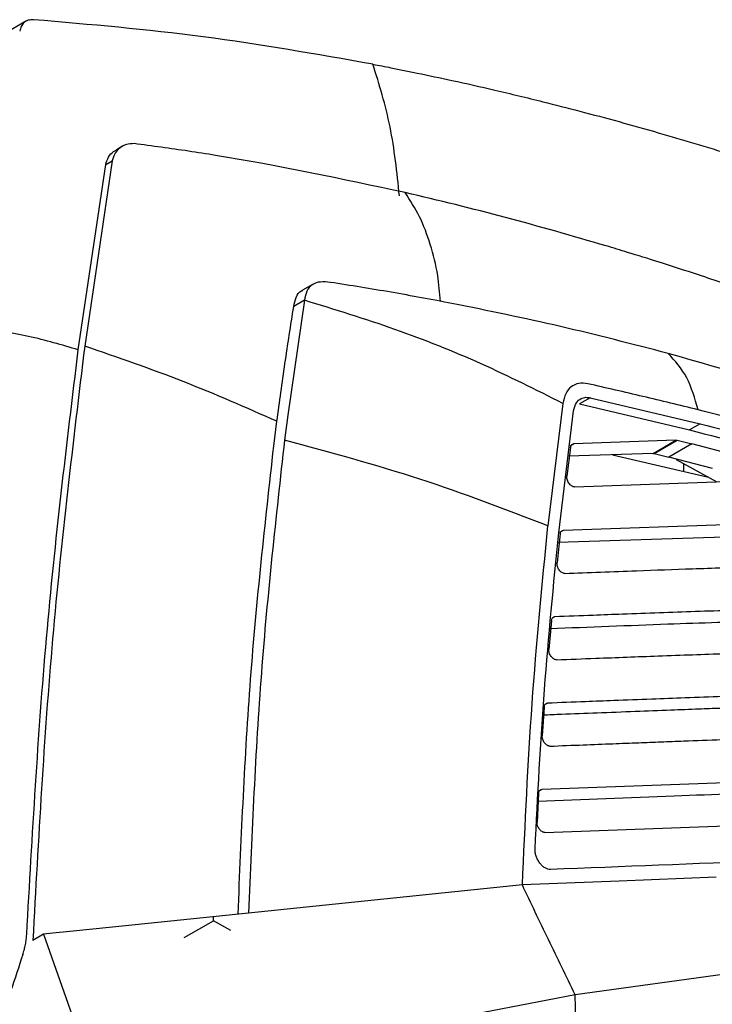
# Model space of a CAD drawing. Extents: x 106 to 315, y 19 to 260.
# Tile 54 of 132: x 275 to 288, y 80 to 99. Entities that reach past the tile are written whole.
import ezdxf

# ---------------------------------------------------------------- set-up
doc = ezdxf.new("R2010")
doc.units = 0
doc.layers.get('0').update_dxf_attribs({"linetype": 'CONTINUOUS'})

msp = doc.modelspace()

# ---------------------------------------------------------------- linework, layer by layer
at = {"color": 7, "linetype": 'CONTINUOUS'}
for p, q in [((274.763, 98.774), (273.936, 98.297)), ((276.369, 96.152), (275.854, 92.682)), ((276.248, 96.082), (276.369, 96.152)), ((275.733, 92.612), (276.248, 96.082)), ((280.136, 93.843), (279.939, 93.731)), ((279.976, 93.54), (279.661, 91.389)), ((279.976, 93.54), (279.774, 93.424)), ((285.334, 91.715), (285.131, 91.598)), ((285.334, 91.715), (287.397, 91.227)), ((284.819, 91.608), (284.54, 89.315)), ((285.131, 91.598), (287.195, 91.11)), ((279.661, 91.389), (279.601, 90.921)), ((284.743, 89.183), (285.022, 91.47)), ((279.399, 90.804), (279.459, 91.273)), ((287.397, 91.227), (287.195, 91.11)), ((284.964, 90.784), (284.895, 90.243)), ((286.941, 90.919), (285.023, 90.848)), ((286.512, 90.671), (286.941, 90.919)), ((286.531, 90.669), (286.961, 90.917)), ((287.237, 90.849), (286.805, 90.599)), ((286.941, 90.919), (286.961, 90.917)), ((286.961, 90.917), (287.237, 90.849)), ((288.811, 90.442), (287.237, 90.849)), ((286.512, 90.671), (284.918, 90.62)), ((285.748, 90.647), (287.549, 90.224)), ((286.512, 90.671), (286.531, 90.669)), ((286.531, 90.669), (286.805, 90.599)), ((287.623, 90.386), (286.805, 90.599)), ((286.943, 90.556), (287.708, 90.137)), ((287.091, 90.332), (287.091, 90.475)), ((285.039, 90.043), (288.871, 90.178)), ((292.031, 89.475), (284.828, 89.228)), ((289.789, 89.164), (284.726, 89.001)), ((284.769, 89.162), (284.744, 88.935)), ((284.744, 88.935), (284.711, 88.621)), ((284.605, 87.54), (284.558, 87)), ((284.472, 85.92), (284.434, 85.38)), ((295.827, 84.781), (284.426, 84.374)), ((284.366, 84.301), (284.336, 83.761)), ((284.481, 83.569), (295.486, 83.978)), ((284.061, 82.586), (278.927, 82.059)), ((277.722, 81.602), (278.268, 81.916)), ((278.268, 81.916), (278.268, 81.992)), ((278.591, 81.73), (278.268, 81.916)), ((275.083, 81.665), (274.881, 81.548)), ((275.083, 81.665), (275.767, 79.713)), ((288.448, 80.992), (285.051, 80.528)), ((285.051, 80.528), (280.03, 79.564))]:
    msp.add_line(p, q, dxfattribs=at)
at = {"color": 8, "linetype": 'CONTINUOUS'}
for p, q in [((285.023, 90.848), (284.954, 90.808)), ((284.828, 89.228), (284.759, 89.189)), ((284.665, 87.609), (284.62, 87.584)), ((284.532, 85.991), (284.487, 85.965)), ((284.426, 84.374), (284.381, 84.348))]:
    msp.add_line(p, q, dxfattribs=at)
at = {"color": 7, "linetype": 'CONTINUOUS', "flags": 128}
for points in [[(276.563, 96.427), (276.502, 96.392), (276.441, 96.357)], [(287.693, 82.729), (285.877, 82.657), (284.061, 82.586)], [(278.927, 82.059), (276.376, 81.798), (275.572, 81.715), (275.258, 81.683), (275.083, 81.665)]]:
    msp.add_lwpolyline(points, dxfattribs=at)
at = {"color": 7, "linetype": 'CONTINUOUS'}
for points, knots in [([(274.896, 98.798), (274.861, 98.796), (274.791, 98.794), (274.713, 98.746), (274.658, 98.676), (274.643, 98.613), (274.635, 98.583)], [0, 0, 0, 0, 0.272833, 0.530412, 0.772782, 1, 1, 1, 1]), ([(281.259, 97.963), (280.198, 98.15), (278.077, 98.524), (275.956, 98.706), (274.896, 98.797)], [0, 0, 0, 0, 0.500008, 1, 1, 1, 1]), ([(281.756, 95.497), (281.709, 95.937), (281.616, 96.818), (281.378, 97.581), (281.259, 97.963)], [0, 0, 0, 0, 0.499999, 1, 1, 1, 1]), ([(281.259, 97.963), (281.372, 97.941), (281.649, 97.887), (282.143, 97.787), (282.793, 97.65), (283.577, 97.473), (284.375, 97.28), (285.396, 97.02), (286.574, 96.696), (288.379, 96.155), (290.554, 95.434), (292.283, 94.767), (293.148, 94.433)], [0, 0, 0, 0, 0.028628, 0.070437, 0.125426, 0.193596, 0.269333, 0.327862, 0.452165, 0.567477, 0.783744, 1, 1, 1, 1]), ([(276.248, 96.082), (276.263, 96.132), (276.294, 96.232), (276.371, 96.315), (276.428, 96.344), (276.445, 96.352)], [0, 0, 0, 0, 0.4149351, 0.8271407, 1, 1, 1, 1]), ([(276.779, 96.475), (276.729, 96.474), (276.629, 96.473), (276.514, 96.398), (276.414, 96.304), (276.384, 96.203), (276.369, 96.152)], [0, 0, 0, 0, 0.24915, 0.500861, 0.749606, 1, 1, 1, 1]), ([(281.865, 95.559), (280.678, 95.811), (279.15, 96.134), (277.458, 96.386), (276.949, 96.453), (276.779, 96.475)], [0, 0, 0, 0, 0.698709, 0.899013, 1, 1, 1, 1]), ([(285.629, 94.56), (285, 94.743), (283.744, 95.109), (282.491, 95.409), (281.865, 95.559)], [0, 0, 0, 0, 0.5, 1, 1, 1, 1]), ([(296.127, 90.54), (295.155, 90.977), (294.073, 91.462), (292.887, 91.956), (292.561, 92.09), (292.235, 92.223), (291.909, 92.354), (291.583, 92.484), (291.258, 92.612), (290.923, 92.742), (290.51, 92.9), (290.044, 93.075), (289.504, 93.274), (288.929, 93.481), (288.205, 93.734), (287.422, 93.998), (286.668, 94.241), (286.09, 94.421), (285.763, 94.52), (285.629, 94.56)], [0, 0, 0, 0, 0.276077, 0.307066, 0.338056, 0.369046, 0.400035, 0.431024, 0.462013, 0.493002, 0.526757, 0.579992, 0.626303, 0.681271, 0.744896, 0.833827, 0.905988, 0.961379, 1, 1, 1, 1]), ([(279.774, 93.424), (279.787, 93.482), (279.812, 93.598), (279.875, 93.706), (279.935, 93.724), (279.944, 93.726)], [0, 0, 0, 0, 0.4645914, 0.9290273, 1, 1, 1, 1]), ([(280.46, 93.876), (280.397, 93.882), (280.271, 93.894), (280.109, 93.845), (280.008, 93.718), (279.987, 93.6), (279.976, 93.54)], [0, 0, 0, 0, 0.2502626, 0.5001353, 0.7499167, 1, 1, 1, 1]), ([(282.741, 93.481), (282.362, 93.552), (281.603, 93.696), (280.841, 93.816), (280.46, 93.876)], [0, 0, 0, 0, 0.500004, 1, 1, 1, 1]), ([(284.819, 91.608), (284.316, 91.861), (283.309, 92.367), (281.684, 93.016), (280.545, 93.365), (279.976, 93.54)], [0, 0, 0, 0, 0.3333316, 0.6666687, 1, 1, 1, 1]), ([(279.459, 91.273), (279.508, 91.634), (279.606, 92.356), (279.718, 93.068), (279.774, 93.424)], [0, 0, 0, 0, 0.500032, 1, 1, 1, 1]), ([(286.797, 92.544), (286.124, 92.718), (284.777, 93.067), (283.42, 93.343), (282.741, 93.481)], [0, 0, 0, 0, 0.500002, 1, 1, 1, 1]), ([(275.733, 92.612), (275.426, 92.703), (274.813, 92.884), (274.146, 92.986), (273.813, 93.036)], [0, 0, 0, 0, 0.5, 1, 1, 1, 1]), ([(274.767, 81.655), (274.872, 83.52), (275.082, 87.249), (275.516, 90.825), (275.733, 92.612)], [0, 0, 0, 0, 0.500001, 1, 1, 1, 1]), ([(275.854, 92.682), (275.634, 90.866), (275.194, 87.234), (274.985, 83.444), (274.881, 81.548)], [0, 0, 0, 0, 0.499999, 1, 1, 1, 1]), ([(279.459, 91.273), (278.881, 91.527), (277.726, 92.037), (276.478, 92.467), (275.854, 92.682)], [0, 0, 0, 0, 0.5, 1, 1, 1, 1]), ([(287.355, 91.489), (287.295, 91.701), (287.174, 92.126), (286.923, 92.405), (286.797, 92.544)], [0, 0, 0, 0, 0.5, 1, 1, 1, 1]), ([(299.836, 87.528), (298.761, 88.048), (297.148, 88.829), (295.25, 89.639), (294.299, 90.027), (293.822, 90.216), (293.584, 90.31), (293.465, 90.356), (293.405, 90.379), (293.375, 90.391), (293.36, 90.397), (293.353, 90.399), (293.349, 90.401), (293.347, 90.402), (293.346, 90.402), (293.346, 90.402), (293.346, 90.402), (293.346, 90.402), (293.346, 90.402), (293.345, 90.402), (293.345, 90.402), (293.345, 90.402), (293.345, 90.402), (293.345, 90.403), (293.339, 90.404), (293.319, 90.413), (293.246, 90.44), (292.172, 90.861), (290.013, 91.624), (287.893, 92.231), (286.797, 92.544)], [0, 0, 0, 0, 0.2509913, 0.3764926, 0.4392427, 0.4706174, 0.4863047, 0.4941483, 0.4980701, 0.500031, 0.5010115, 0.5015017, 0.5017468, 0.5018694, 0.5019306, 0.5019613, 0.5019766, 0.5019843, 0.5019881, 0.50199, 0.501991, 0.5019914, 0.5019917, 0.5019919, 0.5021554, 0.503357, 0.5066184, 0.5188305, 0.7513722, 1, 1, 1, 1]), ([(285.288, 91.977), (285.23, 91.983), (285.113, 91.997), (284.969, 91.927), (284.863, 91.8), (284.834, 91.672), (284.819, 91.608)], [0, 0, 0, 0, 0.250072, 0.500064, 0.749985, 1, 1, 1, 1]), ([(287.355, 91.489), (287.011, 91.573), (286.322, 91.74), (285.633, 91.898), (285.288, 91.977)], [0, 0, 0, 0, 0.500025, 1, 1, 1, 1]), ([(285.022, 91.47), (285.035, 91.524), (285.061, 91.625), (285.152, 91.702), (285.244, 91.728), (285.307, 91.719), (285.334, 91.715)], [0, 0, 0, 0, 0.326023, 0.601521, 0.826247, 1, 1, 1, 1]), ([(298.906, 87.224), (298.267, 87.558), (296.985, 88.229), (295.05, 89.073), (293.125, 89.807), (291.213, 90.439), (289.297, 90.998), (288.01, 91.323), (287.355, 91.489)], [0, 0, 0, 0, 0.165291, 0.331762, 0.500917, 0.664218, 0.829008, 1, 1, 1, 1]), ([(287.397, 91.227), (288.046, 91.062), (289.301, 90.744), (291.139, 90.209), (292.916, 89.627), (294.667, 88.974), (296.411, 88.243), (297.567, 87.671), (298.143, 87.386)], [0, 0, 0, 0, 0.1822414, 0.3521198, 0.515244, 0.6791242, 0.8402122, 1, 1, 1, 1]), ([(287.195, 91.11), (287.925, 90.924), (289.39, 90.551), (291.57, 89.899), (293.714, 89.153), (295.829, 88.304), (297.232, 87.616), (297.94, 87.269)], [0, 0, 0, 0, 0.205018, 0.411302, 0.610747, 0.8036, 1, 1, 1, 1]), ([(278.73, 82.039), (278.792, 83.516), (278.919, 86.503), (279.238, 89.36), (279.399, 90.804)], [0, 0, 0, 0, 0.49457, 1, 1, 1, 1]), ([(279.601, 90.921), (279.44, 89.477), (279.118, 86.588), (278.99, 83.569), (278.927, 82.059)], [0, 0, 0, 0, 0.50001, 1, 1, 1, 1]), ([(284.54, 89.315), (283.751, 89.618), (282.174, 90.224), (280.458, 90.688), (279.601, 90.921)], [0, 0, 0, 0, 0.5000002, 1, 1, 1, 1]), ([(284.964, 90.784), (284.967, 90.796), (284.972, 90.818), (284.992, 90.842), (285.012, 90.846), (285.023, 90.848)], [0, 0, 0, 0, 0.330993, 0.608424, 1, 1, 1, 1]), ([(285.039, 90.043), (285.031, 90.043), (285.016, 90.044), (284.992, 90.055), (284.966, 90.073), (284.942, 90.098), (284.92, 90.131), (284.904, 90.168), (284.894, 90.207), (284.895, 90.231), (284.895, 90.243)], [0, 0, 0, 0, 0.107539, 0.220036, 0.337511, 0.45998, 0.587458, 0.71994, 0.857464, 1, 1, 1, 1]), ([(284.061, 82.586), (284.113, 83.725), (284.217, 86.002), (284.432, 88.211), (284.54, 89.315)], [0, 0, 0, 0, 0.5000121, 1, 1, 1, 1]), ([(284.298, 83.257), (284.35, 84.258), (284.454, 86.261), (284.647, 88.209), (284.743, 89.183)], [0, 0, 0, 0, 0.500066, 1, 1, 1, 1]), ([(284.769, 89.162), (284.771, 89.174), (284.776, 89.197), (284.796, 89.222), (284.816, 89.226), (284.828, 89.228)], [0, 0, 0, 0, 0.336856, 0.616264, 1, 1, 1, 1]), ([(284.854, 88.423), (284.846, 88.423), (284.829, 88.424), (284.802, 88.438), (284.775, 88.459), (284.751, 88.487), (284.731, 88.519), (284.718, 88.553), (284.709, 88.589), (284.71, 88.61), (284.711, 88.621)], [0, 0, 0, 0, 0.122874, 0.251052, 0.376089, 0.501539, 0.624063, 0.746618, 0.872323, 1, 1, 1, 1]), ([(284.854, 88.423), (285.304, 88.44), (286.104, 88.471), (287.283, 88.512), (288.478, 88.551), (289.728, 88.59), (291.011, 88.631), (292.255, 88.672), (293.096, 88.699), (293.521, 88.713)], [0, 0, 0, 0, 0.154078, 0.274707, 0.4071, 0.568685, 0.708683, 0.852454, 1, 1, 1, 1]), ([(295.916, 87.982), (295.584, 87.971), (294.886, 87.95), (293.852, 87.916), (292.819, 87.882), (291.787, 87.849), (290.7, 87.815), (289.684, 87.783), (288.776, 87.755), (288.026, 87.731), (287.313, 87.707), (286.626, 87.684), (285.987, 87.66), (285.331, 87.635), (284.906, 87.619), (284.665, 87.609)], [0, 0, 0, 0, 0.088744, 0.186622, 0.276185, 0.364375, 0.462525, 0.566568, 0.636315, 0.705457, 0.76693, 0.826681, 0.887947, 0.936287, 1, 1, 1, 1]), ([(292.496, 87.647), (291.906, 87.631), (290.629, 87.594), (288.724, 87.534), (286.684, 87.468), (285.317, 87.414), (284.58, 87.384)], [0, 0, 0, 0, 0.225667, 0.488071, 0.724011, 1, 1, 1, 1]), ([(284.605, 87.54), (284.607, 87.55), (284.61, 87.569), (284.623, 87.591), (284.641, 87.606), (284.657, 87.608), (284.665, 87.609)], [0, 0, 0, 0, 0.250219, 0.499946, 0.74908, 1, 1, 1, 1]), ([(284.702, 86.804), (284.947, 86.814), (285.387, 86.831), (286.022, 86.855), (286.628, 86.878), (287.242, 86.9), (287.86, 86.921), (288.492, 86.941), (289.185, 86.963), (289.947, 86.987), (290.73, 87.012), (291.479, 87.035), (292.351, 87.063), (293.354, 87.095), (294.303, 87.126), (295.058, 87.15), (295.614, 87.168), (296.156, 87.184), (296.645, 87.199), (296.953, 87.208), (297.097, 87.212)], [0, 0, 0, 0, 0.058681, 0.105334, 0.15221, 0.204172, 0.253359, 0.301356, 0.357221, 0.421493, 0.486416, 0.547253, 0.60322, 0.698026, 0.790123, 0.833274, 0.880957, 0.925009, 0.96469, 1, 1, 1, 1]), ([(284.702, 86.804), (284.693, 86.805), (284.676, 86.806), (284.649, 86.819), (284.623, 86.839), (284.599, 86.867), (284.579, 86.899), (284.565, 86.933), (284.557, 86.968), (284.557, 86.989), (284.558, 87)], [0, 0, 0, 0, 0.12754, 0.252075, 0.374008, 0.500014, 0.625481, 0.74788, 0.872119, 1, 1, 1, 1]), ([(297.132, 86.414), (296.752, 86.402), (295.962, 86.378), (294.74, 86.338), (293.544, 86.299), (292.455, 86.264), (291.442, 86.231), (290.374, 86.197), (289.39, 86.166), (288.516, 86.138), (287.822, 86.115), (287.137, 86.091), (286.458, 86.066), (285.835, 86.042), (285.184, 86.017), (284.77, 86), (284.532, 85.991)], [0, 0, 0, 0, 0.09089, 0.18917, 0.291451, 0.376207, 0.448774, 0.533306, 0.631475, 0.683704, 0.741768, 0.796884, 0.846351, 0.902355, 0.943939, 1, 1, 1, 1]), ([(295.203, 86.13), (295.058, 86.126), (294.742, 86.118), (294.236, 86.104), (293.707, 86.09), (293.184, 86.077), (292.707, 86.064), (292.225, 86.047), (291.684, 86.029), (291.104, 86.01), (290.519, 85.99), (290.007, 85.973), (289.559, 85.958), (289.177, 85.945), (288.849, 85.933), (288.548, 85.923), (288.274, 85.913), (288.018, 85.904), (287.72, 85.893), (287.329, 85.878), (286.798, 85.858), (286.163, 85.833), (285.478, 85.807), (284.902, 85.784), (284.563, 85.771), (284.448, 85.766)], [0, 0, 0, 0, 0.041103, 0.08906, 0.142916, 0.190539, 0.237491, 0.27706, 0.325209, 0.388371, 0.439149, 0.48828, 0.531178, 0.564209, 0.594681, 0.622593, 0.647944, 0.670736, 0.693724, 0.730695, 0.779102, 0.840661, 0.906324, 0.968249, 1, 1, 1, 1]), ([(284.472, 85.92), (284.473, 85.93), (284.476, 85.95), (284.489, 85.972), (284.508, 85.988), (284.524, 85.99), (284.532, 85.991)], [0, 0, 0, 0, 0.250199, 0.499953, 0.749119, 1, 1, 1, 1]), ([(284.578, 85.186), (284.786, 85.195), (285.179, 85.21), (285.734, 85.232), (286.219, 85.25), (286.663, 85.267), (287.18, 85.287), (287.747, 85.307), (288.342, 85.328), (288.897, 85.347), (289.517, 85.367), (290.214, 85.39), (290.905, 85.413), (291.617, 85.436), (292.337, 85.46), (293.109, 85.485), (293.962, 85.514), (294.705, 85.538), (295.466, 85.564), (296.09, 85.585), (296.567, 85.6), (296.787, 85.607)], [0, 0, 0, 0, 0.050726, 0.095814, 0.135264, 0.169075, 0.203973, 0.261724, 0.307989, 0.350101, 0.398234, 0.460541, 0.522021, 0.568464, 0.63606, 0.699435, 0.75859, 0.846177, 0.882314, 0.94581, 1, 1, 1, 1]), ([(284.578, 85.186), (284.569, 85.187), (284.553, 85.188), (284.526, 85.201), (284.5, 85.221), (284.476, 85.248), (284.456, 85.279), (284.442, 85.313), (284.433, 85.348), (284.433, 85.369), (284.434, 85.38)], [0, 0, 0, 0, 0.127512, 0.252046, 0.374012, 0.500019, 0.625488, 0.747923, 0.872033, 1, 1, 1, 1]), ([(295.423, 84.548), (295.188, 84.541), (294.65, 84.526), (294.047, 84.513), (293.507, 84.494), (292.692, 84.465), (290.468, 84.385), (287.549, 84.275), (285.204, 84.183), (284.351, 84.15)], [0, 0, 0, 0, 0.064611, 0.147552, 0.167679, 0.211201, 0.368429, 0.770321, 1, 1, 1, 1]), ([(284.366, 84.301), (284.367, 84.311), (284.37, 84.331), (284.383, 84.354), (284.402, 84.37), (284.418, 84.373), (284.426, 84.374)], [0, 0, 0, 0, 0.250174, 0.499963, 0.749143, 1, 1, 1, 1]), ([(284.481, 83.569), (284.472, 83.57), (284.456, 83.571), (284.429, 83.584), (284.403, 83.603), (284.38, 83.63), (284.36, 83.661), (284.345, 83.694), (284.336, 83.729), (284.336, 83.75), (284.336, 83.761)], [0, 0, 0, 0, 0.127478, 0.252007, 0.374, 0.500004, 0.625475, 0.747953, 0.872179, 1, 1, 1, 1]), ([(284.587, 82.876), (284.571, 82.877), (284.538, 82.879), (284.485, 82.904), (284.434, 82.942), (284.386, 82.995), (284.346, 83.057), (284.317, 83.125), (284.299, 83.194), (284.298, 83.236), (284.298, 83.257)], [0, 0, 0, 0, 0.124682, 0.248681, 0.372715, 0.497386, 0.624001, 0.750367, 0.874868, 1, 1, 1, 1]), ([(295.324, 83.291), (293.931, 83.237), (291.708, 83.152), (288.131, 83.015), (285.943, 82.929), (284.587, 82.876)], [0, 0, 0, 0, 0.389462, 0.621396, 1, 1, 1, 1]), ([(285.051, 80.528), (284.882, 80.873), (284.545, 81.563), (284.222, 82.245), (284.061, 82.586)], [0, 0, 0, 0, 0.5, 1, 1, 1, 1]), ([(274.744, 81.469), (274.75, 81.501), (274.761, 81.565), (274.765, 81.625), (274.767, 81.655)], [0, 0, 0, 0, 0.5000008, 1, 1, 1, 1]), ([(274.693, 81.28), (274.703, 81.312), (274.724, 81.376), (274.737, 81.438), (274.744, 81.469)], [0, 0, 0, 0, 0.499992, 1, 1, 1, 1]), ([(274.693, 81.28), (274.545, 80.833), (274.225, 79.866), (273.722, 78.298), (273.162, 76.504), (272.78, 75.226), (272.578, 74.55)], [0, 0, 0, 0, 0.201101, 0.434801, 0.701101, 1, 1, 1, 1]), ([(286.081, 62.802), (285.934, 64.48), (285.642, 67.835), (285.327, 72.468), (285.118, 76.706), (285.073, 79.254), (285.051, 80.528)], [0, 0, 0, 0, 0.279995, 0.559993, 0.780009, 1, 1, 1, 1])]:
    msp.add_open_spline(points, degree=3, knots=knots, dxfattribs=at)
at = {"color": 8, "linetype": 'CONTINUOUS'}
msp.add_open_spline([(282.526, 93.52), (282.512, 93.683), (282.478, 94.061), (282.343, 94.592), (282.145, 95.121), (281.958, 95.413), (281.865, 95.559)], degree=3, knots=[0, 0, 0, 0, 0.201694, 0.467803, 0.733914, 1, 1, 1, 1], dxfattribs=at)

doc.saveas('drawing.dxf')
